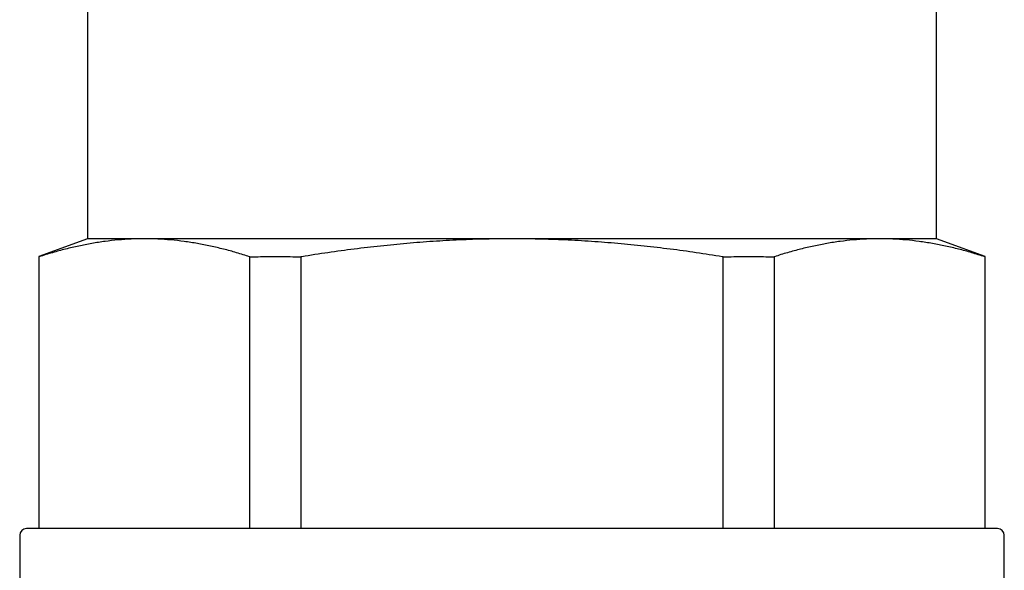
# Model space of a CAD drawing. Header units: millimetres. Extents: x 8 to 740, y 12 to 985.
# Tile 58 of 64: x 596 to 625, y 580 to 597. Entities that reach past the tile are written whole.
import ezdxf

# ---------------------------------------------------------------- set-up
doc = ezdxf.new("R2010")
doc.units = ezdxf.units.MM

msp = doc.modelspace()

# ---------------------------------------------------------------- linework, layer by layer
at = {"color": 7, "linetype": 'Continuous', "lineweight": 30}
for p, q in [((598.472, 604.477), (598.472, 590.205)), ((623.472, 590.205), (623.472, 604.477)), ((598.472, 590.205), (597.038, 589.683)), ((600.147, 590.205), (598.472, 590.205)), ((610.972, 590.205), (600.147, 590.205)), ((621.797, 590.205), (610.972, 590.205)), ((623.472, 590.205), (621.797, 590.205)), ((624.906, 589.683), (623.472, 590.205)), ((597.038, 589.683), (597.038, 589.677)), ((597.038, 589.677), (597.038, 581.677)), ((597.05, 589.677), (597.038, 589.677)), ((603.255, 589.677), (603.243, 589.677)), ((603.255, 589.677), (603.422, 589.677)), ((603.255, 581.677), (603.255, 589.677)), ((604.588, 589.677), (604.755, 589.677)), ((604.755, 589.677), (604.755, 581.677)), ((604.779, 589.677), (604.755, 589.677)), ((617.189, 589.677), (617.165, 589.677)), ((617.189, 581.677), (617.189, 589.677)), ((617.189, 589.677), (617.356, 589.677)), ((618.522, 589.677), (618.689, 589.677)), ((618.689, 589.677), (618.689, 581.677)), ((618.701, 589.677), (618.689, 589.677)), ((624.906, 589.677), (624.894, 589.677)), ((624.906, 581.677), (624.906, 589.677)), ((596.472, 581.477), (596.472, 577.477)), ((625.472, 577.477), (625.472, 581.477))]:
    msp.add_line(p, q, dxfattribs=at)
for centre, start, end in [((596.672, 581.477), 90, 180), ((625.272, 581.477), 0, 90)]:
    msp.add_arc(centre, 0.2, start, end, dxfattribs=at)
for points, knots in [([(600.147, 590.205), (600.018, 590.203), (599.759, 590.2), (599.372, 590.173), (598.985, 590.13), (598.598, 590.07), (598.21, 589.994), (597.823, 589.903), (597.436, 589.798), (597.179, 589.718), (597.05, 589.677)], [0, 0, 0, 0, 0.124454, 0.248908, 0.373603, 0.498299, 0.623638, 0.748977, 0.874488, 1, 1, 1, 1]), ([(603.243, 589.677), (603.116, 589.717), (602.86, 589.798), (602.476, 589.902), (602.091, 589.993), (601.704, 590.069), (601.316, 590.129), (600.927, 590.172), (600.537, 590.2), (600.277, 590.203), (600.147, 590.205)], [0, 0, 0, 0, 0.124535, 0.249069, 0.373761, 0.498453, 0.62372, 0.748987, 0.874494, 1, 1, 1, 1]), ([(610.972, 590.205), (610.714, 590.203), (610.198, 590.2), (609.423, 590.173), (608.649, 590.13), (607.874, 590.07), (607.099, 589.994), (606.324, 589.903), (605.551, 589.798), (605.036, 589.718), (604.779, 589.677)], [0, 0, 0, 0, 0.124454, 0.248908, 0.373603, 0.498299, 0.623638, 0.748977, 0.874488, 1, 1, 1, 1]), ([(617.165, 589.677), (616.91, 589.717), (616.399, 589.798), (615.631, 589.902), (614.861, 589.993), (614.088, 590.069), (613.312, 590.129), (612.533, 590.172), (611.753, 590.2), (611.232, 590.203), (610.972, 590.205)], [0, 0, 0, 0, 0.124535, 0.249069, 0.373761, 0.498453, 0.62372, 0.748987, 0.874494, 1, 1, 1, 1]), ([(621.797, 590.205), (621.668, 590.203), (621.41, 590.2), (621.023, 590.173), (620.636, 590.13), (620.248, 590.07), (619.861, 589.994), (619.473, 589.903), (619.087, 589.798), (618.829, 589.718), (618.701, 589.677)], [0, 0, 0, 0, 0.1244539, 0.2489081, 0.3736033, 0.4982993, 0.6236376, 0.7489767, 0.8744879, 1, 1, 1, 1]), ([(624.894, 589.677), (624.766, 589.717), (624.511, 589.798), (624.127, 589.902), (623.742, 589.993), (623.355, 590.069), (622.967, 590.129), (622.578, 590.172), (622.188, 590.2), (621.927, 590.203), (621.797, 590.205)], [0, 0, 0, 0, 0.1245349, 0.2490688, 0.3737612, 0.4984527, 0.6237202, 0.7489869, 0.8744936, 1, 1, 1, 1]), ([(603.422, 589.677), (603.617, 589.68), (604.005, 589.686), (604.394, 589.68), (604.588, 589.677)], [0, 0, 0, 0, 0.499923, 1, 1, 1, 1]), ([(617.356, 589.677), (617.55, 589.68), (617.939, 589.686), (618.327, 589.68), (618.522, 589.677)], [0, 0, 0, 0, 0.499923, 1, 1, 1, 1]), ([(624.906, 589.677), (624.906, 589.681), (624.906, 589.685), (624.906, 589.683), (624.906, 589.683)], [0, 0, 0, 0, 0.999851, 1, 1, 1, 1]), ([(610.972, 581.677), (610.835, 581.677), (610.561, 581.677), (610.151, 581.677), (609.742, 581.677), (609.364, 581.677), (609.015, 581.677), (608.696, 581.677), (608.372, 581.677), (607.994, 581.677), (607.566, 581.677), (607.094, 581.677), (606.627, 581.677), (606.164, 581.677), (605.747, 581.677), (605.373, 581.677), (605.042, 581.677), (604.715, 581.677), (604.393, 581.677), (604.075, 581.677), (603.761, 581.677), (603.451, 581.677), (603.129, 581.677), (602.796, 581.677), (602.453, 581.677), (602.118, 581.677), (601.792, 581.677), (601.473, 581.677), (601.162, 581.677), (600.842, 581.677), (600.516, 581.677), (600.186, 581.677), (599.87, 581.677), (599.567, 581.677), (599.277, 581.677), (599.015, 581.677), (598.78, 581.677), (598.569, 581.677), (598.369, 581.677), (598.179, 581.677), (598, 581.677), (597.832, 581.677), (597.69, 581.677), (597.571, 581.677), (597.472, 581.677), (597.379, 581.677), (597.292, 581.677), (597.21, 581.677), (597.13, 581.677), (597.052, 581.677), (596.977, 581.677), (596.912, 581.677), (596.848, 581.677), (596.788, 581.677), (596.736, 581.677), (596.699, 581.677), (596.676, 581.677), (596.673, 581.677), (596.672, 581.677)], [0, 0, 0, 0, 0.0182984, 0.0365626, 0.0548077, 0.0730488, 0.0873883, 0.101742, 0.1161171, 0.1313458, 0.1530863, 0.1747944, 0.1964956, 0.2182152, 0.2399788, 0.2561001, 0.2721891, 0.2882561, 0.3043113, 0.320365, 0.3364276, 0.3525093, 0.3686204, 0.3874358, 0.4062083, 0.4249542, 0.4436901, 0.4624321, 0.4811968, 0.5000005, 0.5219468, 0.5438385, 0.5657016, 0.587562, 0.6094457, 0.6313788, 0.6498001, 0.6681812, 0.6865373, 0.7048838, 0.723236, 0.7416095, 0.7600194, 0.7729614, 0.7858824, 0.7987875, 0.8116821, 0.8245715, 0.837461, 0.8526596, 0.8678744, 0.8831143, 0.8975207, 0.9180292, 0.9385101, 0.9589846, 0.9794741, 1, 1, 1, 1]), ([(625.272, 581.677), (625.271, 581.677), (625.269, 581.677), (625.25, 581.677), (625.221, 581.677), (625.183, 581.677), (625.139, 581.677), (625.091, 581.677), (625.035, 581.677), (624.961, 581.677), (624.863, 581.677), (624.739, 581.677), (624.599, 581.677), (624.443, 581.677), (624.285, 581.677), (624.132, 581.677), (623.986, 581.677), (623.832, 581.677), (623.671, 581.677), (623.501, 581.677), (623.323, 581.677), (623.136, 581.677), (622.931, 581.677), (622.706, 581.677), (622.46, 581.677), (622.204, 581.677), (621.939, 581.677), (621.664, 581.677), (621.379, 581.677), (621.069, 581.677), (620.731, 581.677), (620.366, 581.677), (619.99, 581.677), (619.603, 581.677), (619.206, 581.677), (618.82, 581.677), (618.449, 581.677), (618.094, 581.677), (617.733, 581.677), (617.367, 581.677), (616.995, 581.677), (616.619, 581.677), (616.274, 581.677), (615.965, 581.677), (615.692, 581.677), (615.417, 581.677), (615.141, 581.677), (614.863, 581.677), (614.567, 581.677), (614.252, 581.677), (613.919, 581.677), (613.589, 581.677), (613.219, 581.677), (612.809, 581.677), (612.351, 581.677), (611.893, 581.677), (611.433, 581.677), (611.126, 581.677), (610.972, 581.677)], [0, 0, 0, 0, 0.018301, 0.036568, 0.054814, 0.073054, 0.087393, 0.101745, 0.116117, 0.131346, 0.153086, 0.174794, 0.196496, 0.218215, 0.239979, 0.2561, 0.272189, 0.288256, 0.304311, 0.320365, 0.336428, 0.352509, 0.36862, 0.387436, 0.406208, 0.424954, 0.44369, 0.462432, 0.481197, 0.5, 0.521947, 0.543839, 0.565702, 0.587562, 0.609446, 0.631379, 0.6498, 0.668181, 0.686537, 0.704884, 0.723236, 0.741609, 0.760019, 0.772961, 0.785882, 0.798788, 0.811682, 0.824572, 0.837461, 0.85266, 0.867874, 0.883114, 0.897518, 0.918024, 0.938504, 0.958979, 0.979471, 1, 1, 1, 1])]:
    msp.add_open_spline(points, degree=3, knots=knots, dxfattribs=at)

doc.saveas('drawing.dxf')
